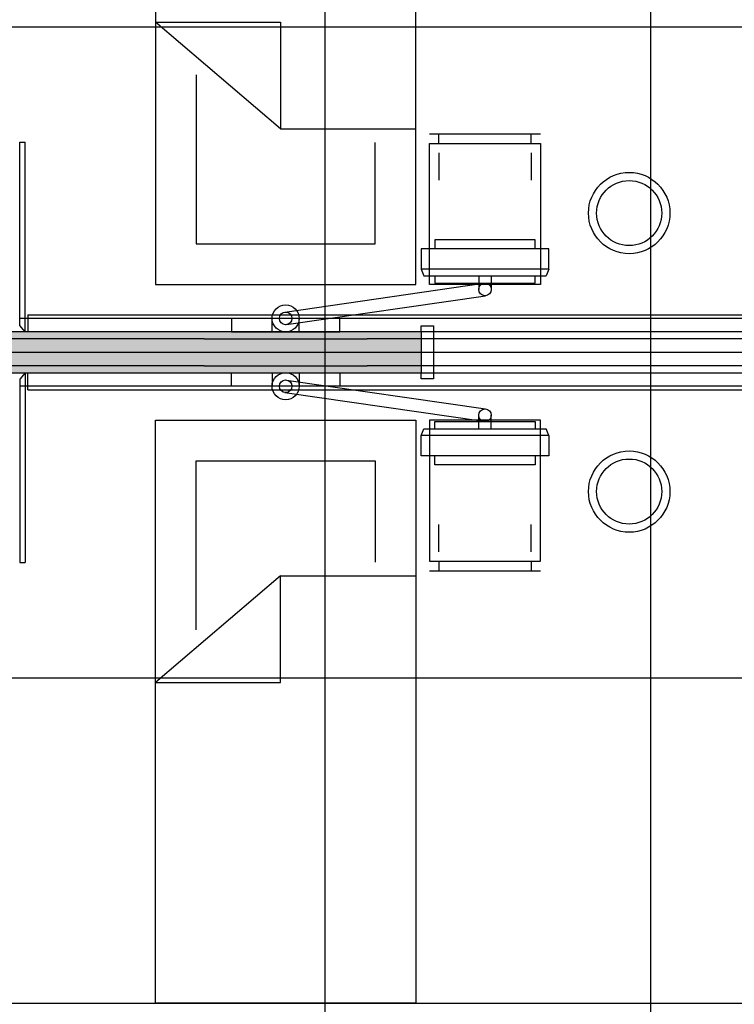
# Model space of a CAD drawing. Header units: millimetres. Extents: x 2502971067 to 2502991033, y 5626762590 to 5626807088.
# Tile 36 of 109: x 2502984725 to 2502987359, y 5626773606 to 5626777236. Entities that reach past the tile are written whole.
import ezdxf

# ---------------------------------------------------------------- set-up
doc = ezdxf.new("R2010")
doc.units = ezdxf.units.MM
for name, color, linetype in [('A_Fenster-Innen', 2, 'Continuous'), ('A_Raster', 253, 'Continuous'), ('A_Schraffur-Wand', 9, 'Continuous'), ('A_Wand', 7, 'Continuous'), ('I_Bett', 2, 'Continuous'), ('I_Bettenwandkanal', 2, 'Continuous'), ('I_Möbel', 2, 'Continuous')]:
    doc.layers.add(name, color=color, linetype=linetype)

msp = doc.modelspace()

# ---------------------------------------------------------------- hatches: boundary and pattern name
at = {"layer": 'A_Schraffur-Wand'}
h = msp.add_hatch(color=256, dxfattribs=at)
h.dxf.hatch_style = 1
h.paths.add_polyline_path([(2502986205.007, 5626775934.99946), (2502986205.007, 5626776084.99946), (2502984255, 5626776084.99946), (2502984255, 5626775934.99946)])

# ---------------------------------------------------------------- linework, layer by layer
at = {"layer": 'A_Fenster-Innen'}
for p, q in [((2502986205.007, 5626776084.99946), (2502986205.007, 5626776107.99946)), ((2502986205.007, 5626776107.99946), (2502986250.007, 5626776107.99946)), ((2502987465.007, 5626776084.99946), (2502986205.007, 5626776084.99946)), ((2502986250.007, 5626776107.99946), (2502986250.007, 5626775911.99946)), ((2502986205.007, 5626775934.99946), (2502987465.007, 5626775934.99946)), ((2502986205.007, 5626775911.99946), (2502986205.007, 5626775934.99946)), ((2502986250.007, 5626775911.99946), (2502986205.007, 5626775911.99946))]:
    msp.add_line(p, q, dxfattribs=at)
at = {"layer": 'A_Raster'}
for p, q in [((2502985850, 5626806160), (2502985850, 5626762660)), ((2502987050, 5626806160), (2502987050, 5626762660)), ((2502971300, 5626777210), (2502990800, 5626777210)), ((2502971300, 5626776010), (2502990800, 5626776010)), ((2502971300, 5626774810), (2502990800, 5626774810)), ((2502971300, 5626773610), (2502990800, 5626773610))]:
    msp.add_line(p, q, dxfattribs=at)
at = {"layer": 'A_Wand'}
for p, q in [((2502986205.007, 5626776084.99946), (2502984255, 5626776084.99946)), ((2502986205.007, 5626776084.99946), (2502986205.007, 5626775934.99946)), ((2502984255, 5626775934.99946), (2502986205.007, 5626775934.99946))]:
    msp.add_line(p, q, dxfattribs=at)
at = {"layer": 'A_Wand', "color": 2}
for p, q in [((2502985405.04232, 5626776060.01161), (2502984525, 5626776060.01161)), ((2502987663.79553, 5626776060.01161), (2502986005.04232, 5626776060.01161)), ((2502985405.04232, 5626775960.00002), (2502984525, 5626775960.00002)), ((2502987663.79553, 5626775960.00002), (2502986005.04232, 5626775960.00002))]:
    msp.add_line(p, q, dxfattribs=at)
at = {"layer": 'I_Bett'}
for p, q in [((2502985225.002098, 5626778409.999936), (2502985225.002098, 5626776259.999875)), ((2502986185.002159, 5626776259.999875), (2502986185.002159, 5626778409.999936)), ((2502985686.022468, 5626776833.466428), (2502985225.002098, 5626777226.99719)), ((2502985225.002098, 5626777226.99719), (2502985686.022468, 5626777226.99719)), ((2502985686.022468, 5626777226.99719), (2502985686.022468, 5626776833.466428)), ((2502985375.002113, 5626777033.216916), (2502985375.002113, 5626776409.999875)), ((2502985686.022468, 5626776833.466428), (2502986185.002159, 5626776833.466428)), ((2502986235.002159, 5626776814.999875), (2502986645.002159, 5626776814.999875)), ((2502986270.002143, 5626776779.999875), (2502986270.002143, 5626776814.999875)), ((2502986610.002174, 5626776779.999875), (2502986610.002174, 5626776814.999875)), ((2502986035.002143, 5626776409.999875), (2502986035.002143, 5626776784.006711)), ((2502986235.002159, 5626776259.999875), (2502986235.002159, 5626776779.999875)), ((2502986235.002159, 5626776779.999875), (2502986645.002159, 5626776779.999875)), ((2502986645.002159, 5626776779.999875), (2502986645.002159, 5626776259.999875)), ((2502986270.002143, 5626776744.999875), (2502986270.002143, 5626776644.999875)), ((2502986610.002174, 5626776744.999875), (2502986610.002174, 5626776644.999875)), ((2502985375.002113, 5626776409.999875), (2502986035.002143, 5626776409.999875)), ((2502985225.002098, 5626776259.999875), (2502986185.002159, 5626776259.999875)), ((2502986645.002159, 5626776259.999875), (2502986235.002159, 5626776259.999875)), ((2502985225.002098, 5626775760.000026), (2502986185.002159, 5626775760.000026)), ((2502985225.002098, 5626773609.999965), (2502985225.002098, 5626775760.000026)), ((2502986185.002159, 5626775760.000026), (2502986185.002159, 5626773609.999965)), ((2502986645.002159, 5626775760.000026), (2502986235.002159, 5626775760.000026)), ((2502986235.002159, 5626775760.000026), (2502986235.002159, 5626775240.000026)), ((2502986645.002159, 5626775240.000026), (2502986645.002159, 5626775760.000026)), ((2502985375.002113, 5626775610.000087), (2502986035.002143, 5626775610.000087)), ((2502985375.002113, 5626774986.782985), (2502985375.002113, 5626775610.000087)), ((2502986035.002143, 5626775610.000087), (2502986035.002143, 5626775235.99319)), ((2502986270.002143, 5626775275.000087), (2502986270.002143, 5626775375.000026)), ((2502986610.002174, 5626775275.000087), (2502986610.002174, 5626775375.000026)), ((2502986235.002159, 5626775240.000026), (2502986645.002159, 5626775240.000026)), ((2502986270.002143, 5626775240.000026), (2502986270.002143, 5626775205.000026)), ((2502986610.002174, 5626775240.000026), (2502986610.002174, 5626775205.000026)), ((2502985686.022468, 5626775186.533473), (2502985225.002098, 5626774793.002772)), ((2502985686.022468, 5626774793.002772), (2502985686.022468, 5626775186.533473)), ((2502985686.022468, 5626775186.533473), (2502986185.002159, 5626775186.533473)), ((2502986235.002159, 5626775205.000026), (2502986645.002159, 5626775205.000026)), ((2502985225.002098, 5626774793.002772), (2502985686.022468, 5626774793.002772)), ((2502986185.002159, 5626773609.999965), (2502985225.002098, 5626773609.999965))]:
    msp.add_line(p, q, dxfattribs=at)
for centre, radius in [((2502986971.303474, 5626776523.298581), 150.000006), ((2502986971.303474, 5626776523.298581), 120.000005), ((2502986971.303474, 5626775496.701381), 150.000006), ((2502986971.303474, 5626775496.701381), 120.000005)]:
    msp.add_circle(centre, radius, dxfattribs=at)
at = {"layer": 'I_Bettenwandkanal'}
for p, q in [((2502989129.993458, 5626776134.99946), (2502984725.000985, 5626776134.99946)), ((2502989129.993458, 5626775884.99946), (2502984725.000985, 5626775884.99946))]:
    msp.add_line(p, q, dxfattribs=at)
at = {"layer": 'I_Möbel'}
for p, q in [((2502984725, 5626776784.99638), (2502984745, 5626776784.99638)), ((2502984725, 5626776108.59214), (2502984725, 5626776784.99638)), ((2502984745, 5626776085.01013), (2502984745, 5626776784.99651)), ((2502986255.04232, 5626776425.07855), (2502986255.04232, 5626776391.95354)), ((2502986625.04232, 5626776425.07855), (2502986255.04232, 5626776425.07855)), ((2502986625.04232, 5626776391.95355), (2502986625.04232, 5626776425.07855)), ((2502986675.04232, 5626776391.95355), (2502986205.04232, 5626776391.95354)), ((2502986205.04232, 5626776391.95354), (2502986205.04232, 5626776316.95354)), ((2502986675.04232, 5626776316.95355), (2502986675.04232, 5626776391.95355)), ((2502986675.04232, 5626776316.95355), (2502986205.04232, 5626776316.95354)), ((2502986205.04232, 5626776316.95354), (2502986215.04232, 5626776291.95354)), ((2502986675.04232, 5626776316.95355), (2502986665.04232, 5626776291.95355)), ((2502985701.6546, 5626776157.88712), (2502986434.49635, 5626776264.40366)), ((2502986215.04232, 5626776291.95354), (2502986665.04232, 5626776291.95355)), ((2502986255.04232, 5626776291.95355), (2502986255.04232, 5626776265.07855)), ((2502986255.04232, 5626776265.07855), (2502986625.04232, 5626776265.07855)), ((2502986416.91732, 5626776291.95355), (2502986416.91732, 5626776241.95355)), ((2502986462.91845, 5626776291.95355), (2502986462.91845, 5626776241.95355)), ((2502986625.04232, 5626776265.07855), (2502986625.04232, 5626776291.95355)), ((2502985708.30061, 5626776112.29401), (2502986441.14236, 5626776218.81055)), ((2502984755, 5626776148.07702), (2502984755, 5626776085.01013)), ((2502984755, 5626776148.07702), (2502989129.99346, 5626776148.01483)), ((2502985505.04232, 5626776135.01161), (2502985505.04232, 5626776085.01161)), ((2502985905.04232, 5626776135.01161), (2502985505.04232, 5626776135.01161)), ((2502985655.04232, 5626776085.01161), (2502985655.04232, 5626776135.01161)), ((2502985755.04232, 5626776085.01161), (2502985755.04232, 5626776135.01161)), ((2502985905.04232, 5626776085.01161), (2502985905.04232, 5626776135.01161)), ((2502984745, 5626776085.01013), (2502984725, 5626776108.59214)), ((2502985505.04232, 5626776085.01161), (2502985905.04232, 5626776085.01161)), ((2502985405.04232, 5626776060.01161), (2502986005.04232, 5626776060.01161)), ((2502985405.04232, 5626775960.00002), (2502986005.04232, 5626775960.00002)), ((2502984745, 5626775935.0015), (2502984725, 5626775911.4195)), ((2502984725, 5626775911.4195), (2502984725, 5626775235.01525)), ((2502984745, 5626775935.0015), (2502984745, 5626775235.01513)), ((2502984755, 5626775871.93461), (2502984755, 5626775935.0015)), ((2502985505.04232, 5626775935.00002), (2502985905.04232, 5626775935.00002)), ((2502985505.04232, 5626775885.00002), (2502985505.04232, 5626775935.00002)), ((2502985655.04232, 5626775935.00002), (2502985655.04232, 5626775885.00002)), ((2502985708.30061, 5626775907.71762), (2502986441.14236, 5626775801.20108)), ((2502985755.04232, 5626775935.00002), (2502985755.04232, 5626775885.00002)), ((2502985905.04232, 5626775935.00002), (2502985905.04232, 5626775885.00002)), ((2502984755, 5626775871.93461), (2502989129.99346, 5626775871.9968)), ((2502985905.04232, 5626775885.00002), (2502985505.04232, 5626775885.00002)), ((2502985701.6546, 5626775862.12451), (2502986434.49635, 5626775755.60797)), ((2502986255.04232, 5626775728.05809), (2502986255.04232, 5626775754.93309)), ((2502986255.04232, 5626775754.93309), (2502986625.04232, 5626775754.93309)), ((2502986416.91732, 5626775728.05809), (2502986416.91732, 5626775778.05809)), ((2502986462.91845, 5626775728.05809), (2502986462.91845, 5626775778.05809)), ((2502986625.04232, 5626775754.93309), (2502986625.04232, 5626775728.05809)), ((2502986205.04232, 5626775703.05809), (2502986215.04232, 5626775728.05809)), ((2502986215.04232, 5626775728.05809), (2502986665.04232, 5626775728.05809)), ((2502986675.04232, 5626775703.05809), (2502986665.04232, 5626775728.05809)), ((2502986205.04232, 5626775628.05809), (2502986205.04232, 5626775703.05809)), ((2502986675.04232, 5626775703.05809), (2502986205.04232, 5626775703.05809)), ((2502986675.04232, 5626775703.05809), (2502986675.04232, 5626775628.05809)), ((2502986675.04232, 5626775628.05809), (2502986205.04232, 5626775628.05809)), ((2502986255.04232, 5626775594.93309), (2502986255.04232, 5626775628.05809)), ((2502986625.04232, 5626775628.05809), (2502986625.04232, 5626775594.93309)), ((2502986625.04232, 5626775594.93309), (2502986255.04232, 5626775594.93309)), ((2502984725, 5626775235.01525), (2502984745, 5626775235.01525))]:
    msp.add_line(p, q, dxfattribs=at)
for centre, radius in [((2502986440.04232, 5626776241.95355), 23.125), ((2502985705.04232, 5626776135.01161), 50), ((2502985705.04232, 5626776135.01161), 23.125), ((2502985705.04232, 5626775885.00002), 50), ((2502985705.04232, 5626775885.00002), 23.125), ((2502986440.04232, 5626775778.05809), 23.125)]:
    msp.add_circle(centre, radius, dxfattribs=at)

doc.saveas('drawing.dxf')
